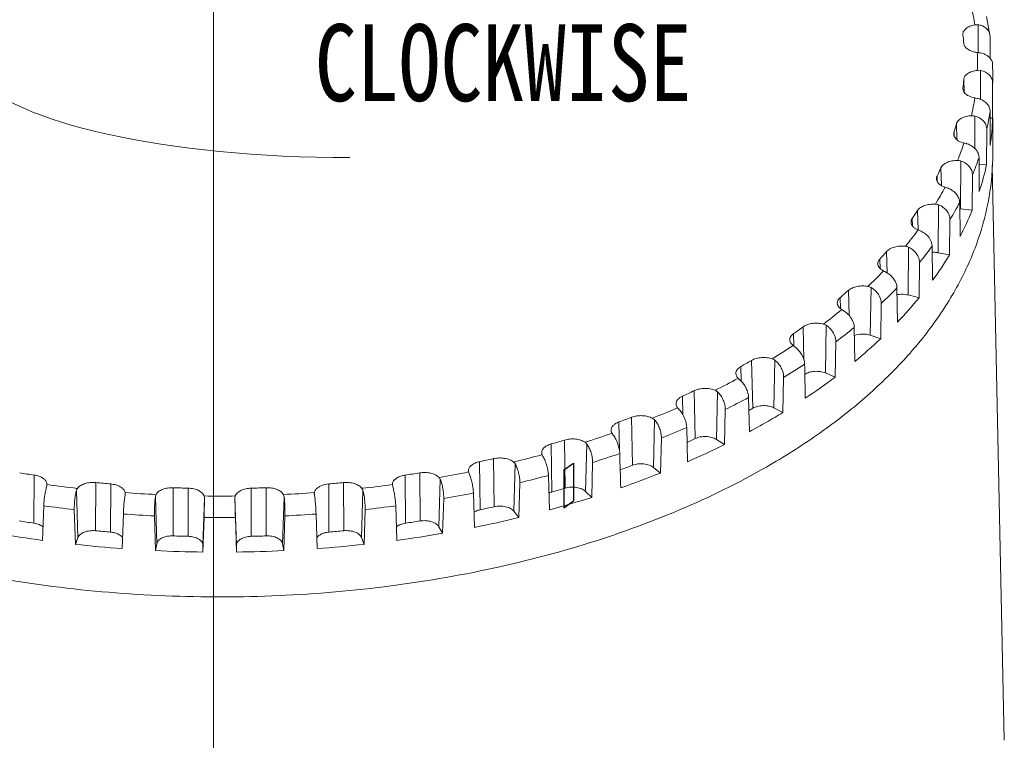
# Model space of a CAD drawing. Extents: x 695 to 3294, y -288 to 575.
# Tile 36 of 83: x 1443 to 1507, y 342 to 389. Entities that reach past the tile are written whole.
import ezdxf

# ---------------------------------------------------------------- set-up
doc = ezdxf.new("R2010")
doc.units = 0
doc.header["$LTSCALE"] = 16.335
doc.layers.add('6_ALL_SURFS', color=7, linetype='CONTINUOUS')
doc.layers.add('标注线', color=3, linetype='CONTINUOUS')
doc.layers.add('7_ALL_FEATURES', color=7, linetype='CONTINUOUS', lineweight=15)
doc.layers.add('dim', color=3, linetype='CONTINUOUS', lineweight=13)
doc.styles.get("Standard").update_dxf_attribs({"font": 'txt', "width": 0.8})

msp = doc.modelspace()

# ---------------------------------------------------------------- linework, layer by layer
at = {"layer": '6_ALL_SURFS', "color": 7, "linetype": 'Continuous'}
for p, q in [((1478.542, 359.948), (1479.175, 360.39)), ((1479.175, 360.39), (1479.175, 357.932)), ((1478.542, 359.948), (1478.542, 357.491)), ((1478.542, 357.491), (1479.175, 357.932))]:
    msp.add_line(p, q, dxfattribs=at)
at = {"layer": '7_ALL_FEATURES', "color": 7, "linetype": 'Continuous'}
for p, q in [((1506.019, 389.413), (1506.239, 388.212)), ((1504.483, 388.234), (1504.481, 388.261)), ((1506.239, 388.212), (1506.246, 388.112)), ((1506.415, 386.288), (1506.426, 385.68)), ((1506.426, 385.68), (1506.426, 385.097)), ((1504.481, 384.715), (1504.483, 384.766)), ((1506.415, 385.097), (1506.414, 382.803)), ((1506.246, 383.249), (1506.252, 381.037)), ((1506.414, 382.803), (1506.248, 382.803)), ((1506.426, 382.803), (1506.426, 380.52)), ((1506.034, 382.088), (1506.025, 379.794)), ((1505.529, 380.26), (1505.542, 378.048)), ((1506.025, 379.794), (1505.532, 379.824)), ((1506.376, 379.726), (1507.172, 342.377)), ((1505.106, 379.119), (1505.09, 376.826)), ((1504.271, 377.331), (1504.292, 375.117)), ((1505.09, 376.826), (1504.324, 376.919)), ((1503.642, 376.221), (1503.618, 373.929)), ((1502.486, 374.493), (1502.514, 372.278)), ((1503.618, 373.929), (1502.874, 374.068)), ((1501.658, 373.427), (1501.628, 371.137)), ((1500.193, 371.778), (1500.228, 369.561)), ((1501.628, 371.137), (1500.913, 371.319)), ((1499.176, 370.767), (1499.139, 368.479)), ((1497.418, 369.215), (1497.459, 366.996)), ((1499.139, 368.479), (1498.461, 368.703)), ((1496.223, 368.271), (1496.179, 365.985)), ((1496.179, 365.985), (1495.546, 366.249)), ((1492.83, 365.965), (1492.781, 363.682)), ((1490.548, 364.656), (1490.601, 362.432)), ((1489.037, 363.875), (1488.982, 361.596)), ((1492.781, 363.682), (1492.2, 363.983)), ((1486.529, 362.711), (1486.586, 360.483)), ((1484.883, 362.025), (1484.824, 359.748)), ((1488.982, 361.596), (1488.459, 361.929)), ((1480.415, 360.433), (1480.352, 358.161)), ((1472.354, 359.819), (1472.347, 359.88)), ((1484.824, 359.748), (1484.364, 360.111)), ((1475.681, 359.118), (1475.614, 356.849)), ((1477.539, 359.593), (1477.604, 357.358)), ((1444.948, 358.995), (1444.948, 358.99)), ((1467.404, 358.99), (1467.403, 358.995)), ((1472.668, 358.455), (1472.736, 356.216)), ((1480.352, 358.161), (1479.96, 358.549)), ((1470.733, 358.094), (1470.664, 355.83)), ((1444.735, 357.615), (1444.665, 355.372)), ((1446.725, 357.373), (1446.796, 355.112)), ((1465.626, 357.373), (1465.555, 355.112)), ((1467.616, 357.615), (1467.686, 355.372)), ((1475.614, 356.849), (1475.296, 357.259)), ((1449.913, 357.083), (1449.841, 354.836)), ((1451.936, 356.961), (1452.008, 354.705)), ((1455.159, 356.864), (1455.087, 354.612)), ((1457.193, 356.864), (1457.265, 354.612)), ((1460.416, 356.961), (1460.344, 354.705)), ((1462.439, 357.083), (1462.51, 354.836)), ((1470.664, 355.83), (1470.423, 356.256)), ((1446.959, 355.551), (1446.796, 355.112)), ((1465.555, 355.112), (1465.393, 355.551)), ((1452.089, 355.151), (1452.008, 354.705)), ((1455.087, 354.612), (1455.087, 355.061)), ((1457.265, 355.061), (1457.265, 354.612)), ((1460.344, 354.705), (1460.262, 355.151))]:
    msp.add_line(p, q, dxfattribs=at)
at = {"layer": '7_ALL_FEATURES', "color": 9, "linetype": 'Continuous'}
for p, q in [((1505.464, 388.88), (1505.47, 387.081)), ((1505.632, 385.912), (1505.632, 384.016)), ((1504.534, 385.328), (1504.561, 384.495)), ((1504.483, 384.766), (1504.485, 384.715)), ((1505.257, 382.95), (1505.25, 380.841)), ((1504.056, 382.435), (1504.088, 381.414)), ((1503.902, 381.879), (1503.909, 381.653)), ((1503.053, 379.587), (1503.089, 378.426)), ((1504.345, 380.026), (1504.324, 376.919)), ((1502.799, 379.043), (1502.81, 378.691)), ((1502.905, 377.174), (1502.874, 374.068)), ((1501.536, 376.814), (1501.574, 375.543)), ((1501.184, 376.288), (1501.199, 375.81)), ((1500.953, 374.423), (1500.913, 371.319)), ((1499.523, 374.147), (1499.562, 372.746)), ((1499.077, 373.646), (1499.094, 373.045)), ((1497.034, 371.616), (1497.078, 369.99)), ((1498.51, 371.804), (1498.461, 368.703)), ((1496.499, 371.144), (1496.518, 370.434)), ((1495.603, 369.347), (1495.546, 366.249)), ((1493.48, 368.81), (1493.5, 367.991)), ((1494.098, 369.248), (1494.152, 367.074)), ((1490.746, 367.069), (1490.816, 363.958)), ((1492.265, 367.077), (1492.2, 363.983)), ((1490.052, 366.671), (1490.073, 365.704)), ((1487.016, 365.103), (1487.078, 361.987)), ((1488.531, 365.019), (1488.459, 361.929)), ((1486.253, 364.748), (1486.277, 363.533)), ((1482.124, 363.064), (1482.156, 361.188)), ((1482.948, 363.371), (1483.002, 360.252)), ((1484.443, 363.197), (1484.364, 360.111)), ((1477.711, 361.637), (1477.755, 358.515)), ((1478.586, 361.892), (1478.631, 358.771)), ((1480.045, 361.63), (1479.96, 358.549)), ((1473.062, 360.482), (1473.096, 357.357)), ((1473.979, 360.684), (1474.015, 357.559)), ((1475.385, 360.335), (1475.296, 357.259)), ((1469.176, 359.758), (1469.203, 356.632)), ((1444.123, 359.612), (1444.099, 356.486)), ((1448.119, 359.125), (1448.103, 355.997)), ((1449.089, 359.037), (1449.075, 355.909)), ((1463.262, 359.037), (1463.276, 355.909)), ((1464.232, 359.125), (1464.248, 355.997)), ((1468.228, 359.612), (1468.253, 356.486)), ((1470.515, 359.326), (1470.423, 356.256)), ((1446.863, 358.615), (1446.959, 355.551)), ((1453.152, 358.792), (1453.146, 355.664)), ((1454.133, 358.762), (1454.129, 355.634)), ((1458.218, 358.762), (1458.223, 355.634)), ((1459.199, 358.792), (1459.205, 355.664)), ((1465.488, 358.615), (1465.393, 355.551)), ((1451.992, 358.21), (1452.089, 355.151)), ((1455.184, 358.114), (1455.087, 355.061)), ((1457.167, 358.114), (1457.265, 355.061)), ((1460.359, 358.21), (1460.262, 355.151))]:
    msp.add_line(p, q, dxfattribs=at)
for centre, radius, start, end in [((1488.657, 386.43), 16.773, 8.37809, 12.17811), ((1489.211, 386.5), 16.215, 357.94756, 2.05244), ((1489.886, 385.681), 16.54, 357.97833, 359.99971), ((1488.714, 386.559), 16.716, 347.60314, 351.62909), ((1489.303, 385.754), 17.127, 347.64245, 351.58978), ((1487.167, 386.991), 18.324, 337.7717, 341.5608), ((1487.659, 386.233), 18.842, 337.81528, 341.51722), ((1484.695, 388.145), 21.054, 328.74158, 332.19703), ((1485.082, 387.468), 21.702, 328.78547, 332.15314), ((1481.483, 390.285), 24.916, 320.6357, 323.72475), ((1481.763, 389.724), 25.718, 320.67693, 323.68352), ((1477.764, 393.571), 29.881, 313.44375, 316.18051), ((1477.945, 393.155), 30.854, 313.48078, 316.14349), ((1473.802, 398.031), 35.85, 307.07783, 309.50155), ((1473.895, 397.781), 37.005, 307.11024, 309.46914), ((1469.861, 403.56), 42.642, 301.41866, 303.57734), ((1469.885, 403.486), 43.981, 301.44669, 303.54931), ((1466.187, 409.923), 49.992, 296.34352, 298.28471), ((1466.389, 409.583), 51.011, 296.35852, 298.26972), ((1462.98, 416.775), 57.559, 291.73949, 293.5062), ((1460.379, 423.694), 64.953, 287.50774, 289.13731), ((1463.116, 416.574), 58.732, 291.75313, 293.49255), ((1460.463, 423.634), 66.276, 287.52031, 289.12473), ((1458.449, 430.219), 71.758, 283.56336, 285.08784), ((1457.181, 435.891), 77.571, 279.8334, 281.28039), ((1458.495, 430.291), 73.219, 283.57512, 285.07608), ((1455.894, 440.531), 82.268, 262.3541, 263.7438), ((1456.142, 443.228), 84.976, 265.86991, 267.23025), ((1456.217, 443.105), 84.853, 272.76877, 274.13107), ((1456.486, 440.295), 82.03, 276.25419, 277.64791), ((1457.201, 436.077), 79.149, 279.84455, 281.26924), ((1456.176, 444.107), 85.856, 269.32432, 270.67568), ((1455.888, 440.807), 83.936, 262.36477, 263.73313), ((1456.493, 440.571), 83.698, 276.26492, 277.63718), ((1456.141, 443.56), 86.701, 265.88037, 267.2198), ((1456.176, 444.457), 87.599, 269.33471, 270.66529), ((1456.218, 443.437), 86.578, 272.77925, 274.12059)]:
    msp.add_arc(centre, radius, start, end, dxfattribs=at)
at = {"layer": '7_ALL_FEATURES', "color": 7, "linetype": 'Continuous'}
for centre, radius, start, end in [((1505.376, 388.173), 0.713, 82.90484, 100.09762), ((1488.518, 386.491), 16.06, 4.21326, 6.228), ((1505.499, 385.188), 0.735, 79.59801, 96.52428), ((1488.518, 386.508), 16.06, 353.772, 355.78674), ((1505.079, 382.224), 0.747, 76.24898, 93.04753), ((1489.773, 383.433), 16.653, 351.72723, 357.83151), ((1487.466, 386.717), 17.133, 343.59846, 345.52818), ((1485.405, 387.5), 19.341, 334.07081, 335.84945), ((1504.124, 379.312), 0.748, 72.81117, 89.61328), ((1488.733, 383.629), 17.712, 341.63115, 347.49548), ((1501.9, 373.908), 4.638, 69.58596, 72.19118), ((1482.55, 389.14), 22.636, 325.40708, 327.00836), ((1504.121, 375.251), 1.681, 83.05256, 84.73978), ((1486.679, 384.386), 19.903, 332.24525, 337.67501), ((1499.448, 370.309), 5.648, 65.84193, 67.92791), ((1479.089, 391.85), 27.035, 317.67314, 319.09553), ((1483.764, 386.021), 23.247, 323.75876, 328.65668), ((1475.27, 395.718), 32.474, 310.82253, 312.0813), ((1480.205, 388.758), 27.738, 316.20706, 320.56162), ((1471.356, 400.7), 38.812, 304.75137, 305.86912), ((1476.257, 392.694), 33.316, 309.52502, 313.37881), ((1467.6, 406.62), 45.826, 299.33724, 300.33789), ((1491.893, 366.59), 0.613, 52.5626, 71.175), ((1472.192, 397.794), 39.839, 303.60018, 307.02031), ((1464.219, 413.185), 53.212, 294.46067, 295.36653), ((1467.907, 403.098), 45.352, 299.97906, 300.34142), ((1468.741, 403.103), 46.173, 299.82851, 301.376), ((1461.381, 420.01), 60.606, 290.01426, 290.84494), ((1467.641, 405.011), 48.375, 298.33458, 299.83468), ((1459.184, 426.655), 67.607, 285.9049, 286.67729), ((1464.382, 409.853), 52.974, 294.74215, 295.36864), ((1464.734, 410.666), 54.734, 293.53066, 296.29653), ((1457.65, 432.662), 73.807, 282.05271, 282.7813), ((1455.613, 437.528), 78.759, 260.91361, 261.61162), ((1456.739, 437.528), 78.759, 278.38838, 279.08639), ((1472.71, 359.892), 0.362, 174.97762, 181.82933), ((1461.481, 416.767), 60.474, 290.04164, 290.84661), ((1461.748, 417.747), 62.421, 289.16309, 291.69611), ((1456.051, 441.056), 82.314, 264.4703, 265.14806), ((1456.3, 441.056), 82.314, 274.85194, 275.5297), ((1449.507, 358.413), 0.52, 356.43261, 358.15695), ((1456.171, 442.889), 84.151, 267.94428, 268.61215), ((1456.18, 442.889), 84.151, 271.38785, 272.05572), ((1462.778, 358.411), 0.453, 177.80799, 181.89459), ((1459.251, 423.458), 67.528, 285.90366, 286.67853), ((1459.423, 424.672), 69.726, 285.11509, 287.4671), ((1457.693, 429.504), 73.772, 282.0518, 282.78221), ((1455.612, 434.56), 78.918, 260.91361, 261.61162), ((1456.74, 434.56), 78.918, 278.38838, 279.08639), ((1457.787, 430.964), 76.229, 281.30926, 283.52474), ((1455.626, 436.609), 81.973, 260.20953, 262.3157), ((1456.051, 438.094), 82.481, 264.4703, 265.14806), ((1456.3, 438.094), 82.481, 274.85194, 275.5297), ((1456.792, 436.173), 81.532, 277.67861, 279.79616), ((1456.171, 439.931), 84.322, 267.94428, 268.61215), ((1456.18, 439.931), 84.322, 271.38785, 272.05572), ((1456.06, 440.19), 85.581, 263.78554, 265.83282), ((1456.173, 442.002), 87.397, 267.26844, 269.28799), ((1456.182, 441.908), 87.303, 270.71092, 272.73265), ((1456.316, 439.915), 85.304, 274.16386, 276.21778)]:
    msp.add_arc(centre, radius, start, end, dxfattribs=at)
for major_axis, ratio, start_param, end_param in [((-5.164, 1600.595), 0.031228, -1.590148, -1.589258), ((-34.105, 1550.629), 0.023799, -1.605434, -1.604), ((-43.926, 1557.717), 0.015667, -1.608939, -1.607506)]:
    msp.add_ellipse((1456.176, 417.499), major_axis=major_axis, ratio=ratio, start_param=start_param, end_param=end_param, dxfattribs=at)
for points, knots in [([(1504.481, 388.261), (1504.48, 388.295), (1504.488, 388.365), (1504.544, 388.505), (1504.693, 388.663), (1504.945, 388.8), (1505.144, 388.855), (1505.251, 388.874)], [0, 0, 0, 0, 0.095761, 0.195759, 0.421387, 0.691594, 1, 1, 1, 1]), ([(1505.464, 388.88), (1505.562, 388.868), (1505.75, 388.819), (1505.992, 388.672), (1506.168, 388.465), (1506.226, 388.297), (1506.239, 388.212)], [0, 0, 0, 0, 0.269269, 0.524746, 0.766306, 1, 1, 1, 1]), ([(1505.415, 387.08), (1505.3, 387.094), (1505.084, 387.139), (1504.804, 387.267), (1504.629, 387.422), (1504.553, 387.564), (1504.537, 387.636), (1504.534, 387.671)], [0, 0, 0, 0, 0.306302, 0.578699, 0.806741, 0.906376, 1, 1, 1, 1]), ([(1506.415, 386.288), (1506.412, 386.377), (1506.366, 386.56), (1506.192, 386.794), (1505.938, 386.966), (1505.737, 387.03), (1505.632, 387.049)], [0, 0, 0, 0, 0.227834, 0.46828, 0.726577, 1, 1, 1, 1]), ([(1504.534, 385.328), (1504.537, 385.363), (1504.553, 385.436), (1504.629, 385.578), (1504.804, 385.733), (1505.084, 385.86), (1505.3, 385.906), (1505.415, 385.919)], [0, 0, 0, 0, 0.093624, 0.193259, 0.421301, 0.693698, 1, 1, 1, 1]), ([(1505.632, 385.912), (1505.74, 385.892), (1505.946, 385.823), (1506.204, 385.636), (1506.375, 385.386), (1506.415, 385.191), (1506.415, 385.097)], [0, 0, 0, 0, 0.269927, 0.526732, 0.768452, 1, 1, 1, 1]), ([(1504.584, 384.46), (1504.553, 384.498), (1504.503, 384.577), (1504.482, 384.67), (1504.481, 384.715)], [0, 0, 0, 0, 0.520664, 1, 1, 1, 1]), ([(1505.251, 384.125), (1505.115, 384.149), (1504.87, 384.222), (1504.656, 384.371), (1504.584, 384.46)], [0, 0, 0, 0, 0.548042, 1, 1, 1, 1]), ([(1505.464, 384.081), (1505.446, 384.085), (1505.376, 384.101), (1505.305, 384.115), (1505.251, 384.125)], [0, 0, 0, 0, 0.252112, 1, 1, 1, 1]), ([(1506.246, 383.249), (1506.246, 383.341), (1506.204, 383.533), (1506.033, 383.782), (1505.778, 383.976), (1505.572, 384.055), (1505.464, 384.081)], [0, 0, 0, 0, 0.225878, 0.467682, 0.72756, 1, 1, 1, 1]), ([(1504.056, 382.435), (1504.075, 382.509), (1504.167, 382.658), (1504.395, 382.819), (1504.696, 382.931), (1504.921, 382.964), (1505.04, 382.97)], [0, 0, 0, 0, 0.192825, 0.425553, 0.699186, 1, 1, 1, 1]), ([(1505.257, 382.95), (1505.365, 382.923), (1505.571, 382.841), (1505.825, 382.64), (1505.994, 382.381), (1506.034, 382.183), (1506.034, 382.088)], [0, 0, 0, 0, 0.268707, 0.527006, 0.770193, 1, 1, 1, 1]), ([(1503.947, 381.569), (1503.938, 381.584), (1503.906, 381.644), (1503.889, 381.712), (1503.887, 381.762)], [0, 0, 0, 0, 0.261806, 1, 1, 1, 1]), ([(1504.55, 381.196), (1504.421, 381.228), (1504.192, 381.312), (1504.002, 381.477), (1503.947, 381.569)], [0, 0, 0, 0, 0.553278, 1, 1, 1, 1]), ([(1504.757, 381.139), (1504.74, 381.144), (1504.671, 381.164), (1504.602, 381.183), (1504.55, 381.196)], [0, 0, 0, 0, 0.254461, 1, 1, 1, 1]), ([(1505.529, 380.26), (1505.528, 380.353), (1505.485, 380.548), (1505.317, 380.806), (1505.067, 381.014), (1504.864, 381.106), (1504.757, 381.139)], [0, 0, 0, 0, 0.224931, 0.468611, 0.729691, 1, 1, 1, 1]), ([(1491.708, 360.139), (1489.902, 359.104), (1486.032, 357.208), (1479.791, 354.962), (1473.047, 353.261), (1465.944, 352.142), (1458.632, 351.629), (1451.268, 351.732), (1444.009, 352.449), (1437.009, 353.765), (1430.417, 355.652), (1424.373, 358.071), (1419.003, 360.972), (1414.42, 364.299), (1410.721, 367.988), (1408.405, 371.373), (1407.114, 374.169), (1406.43, 376.265), (1406.018, 378.386), (1405.926, 379.812), (1405.926, 380.52)], [0, 0, 0, 0, 0.062392, 0.128774, 0.198438, 0.270506, 0.343986, 0.417823, 0.490947, 0.562319, 0.63098, 0.6961, 0.757043, 0.813431, 0.865233, 0.91286, 0.935415, 0.957321, 0.978777, 1, 1, 1, 1]), ([(1491.708, 360.139), (1492.841, 360.789), (1494.997, 362.147), (1497.946, 364.414), (1500.497, 366.84), (1502.624, 369.401), (1504.305, 372.075), (1505.523, 374.838), (1506.26, 377.662), (1506.426, 379.575), (1506.426, 380.52)], [0, 0, 0, 0, 0.148916, 0.290071, 0.423414, 0.549358, 0.668643, 0.782421, 0.892246, 1, 1, 1, 1]), ([(1503.053, 379.587), (1503.124, 379.746), (1503.387, 379.929), (1503.774, 380.04), (1504.009, 380.06), (1504.129, 380.06)], [0, 0, 0, 0, 0.429192, 0.70438, 1, 1, 1, 1]), ([(1504.345, 380.026), (1504.452, 379.993), (1504.655, 379.898), (1504.903, 379.682), (1505.067, 379.415), (1505.107, 379.215), (1505.106, 379.119)], [0, 0, 0, 0, 0.266843, 0.52628, 0.771129, 1, 1, 1, 1]), ([(1502.759, 378.862), (1502.758, 378.877), (1502.76, 378.939), (1502.778, 379.001), (1502.799, 379.043)], [0, 0, 0, 0, 0.245491, 1, 1, 1, 1]), ([(1503.318, 378.324), (1503.239, 378.35), (1503.095, 378.41), (1502.915, 378.536), (1502.793, 378.688), (1502.76, 378.806), (1502.759, 378.862)], [0, 0, 0, 0, 0.30224, 0.567926, 0.796656, 1, 1, 1, 1]), ([(1504.271, 377.331), (1504.27, 377.425), (1504.226, 377.623), (1504.064, 377.888), (1503.821, 378.111), (1503.623, 378.216), (1503.517, 378.255)], [0, 0, 0, 0, 0.224744, 0.470452, 0.732403, 1, 1, 1, 1]), ([(1501.536, 376.814), (1501.583, 376.886), (1501.724, 377.017), (1502.001, 377.147), (1502.334, 377.221), (1502.572, 377.228), (1502.692, 377.22)], [0, 0, 0, 0, 0.201325, 0.442353, 0.714439, 1, 1, 1, 1]), ([(1502.905, 377.174), (1503.009, 377.134), (1503.208, 377.026), (1503.447, 376.796), (1503.604, 376.521), (1503.643, 376.318), (1503.642, 376.221)], [0, 0, 0, 0, 0.264393, 0.524672, 0.771361, 1, 1, 1, 1]), ([(1501.108, 376.045), (1501.106, 376.087), (1501.119, 376.174), (1501.159, 376.252), (1501.184, 376.288)], [0, 0, 0, 0, 0.483768, 1, 1, 1, 1]), ([(1501.57, 375.543), (1501.504, 375.57), (1501.383, 375.631), (1501.234, 375.751), (1501.135, 375.89), (1501.109, 375.995), (1501.108, 376.045)], [0, 0, 0, 0, 0.298217, 0.561481, 0.79164, 1, 1, 1, 1]), ([(1502.486, 374.493), (1502.483, 374.69), (1502.35, 374.998), (1502.054, 375.298), (1501.861, 375.416), (1501.759, 375.462)], [0, 0, 0, 0, 0.470052, 0.734113, 1, 1, 1, 1]), ([(1499.523, 374.147), (1499.582, 374.216), (1499.744, 374.337), (1500.042, 374.45), (1500.386, 374.505), (1500.626, 374.497), (1500.746, 374.482)], [0, 0, 0, 0, 0.207645, 0.452543, 0.722852, 1, 1, 1, 1]), ([(1500.953, 374.423), (1501.054, 374.376), (1501.245, 374.256), (1501.473, 374.012), (1501.622, 373.73), (1501.66, 373.525), (1501.658, 373.427)], [0, 0, 0, 0, 0.261414, 0.522293, 0.770984, 1, 1, 1, 1]), ([(1502.874, 374.068), (1502.843, 374.074), (1502.716, 374.093), (1502.587, 374.098), (1502.491, 374.094)], [0, 0, 0, 0, 0.246378, 1, 1, 1, 1]), ([(1498.952, 373.342), (1498.951, 373.395), (1498.973, 373.509), (1499.038, 373.602), (1499.077, 373.646)], [0, 0, 0, 0, 0.47513, 1, 1, 1, 1]), ([(1499.325, 372.881), (1499.271, 372.909), (1499.172, 372.968), (1499.052, 373.08), (1498.974, 373.206), (1498.954, 373.298), (1498.952, 373.342)], [0, 0, 0, 0, 0.293215, 0.554128, 0.786203, 1, 1, 1, 1]), ([(1499.501, 372.789), (1499.486, 372.798), (1499.427, 372.829), (1499.368, 372.859), (1499.325, 372.881)], [0, 0, 0, 0, 0.261882, 1, 1, 1, 1]), ([(1500.193, 371.778), (1500.19, 371.978), (1500.063, 372.289), (1499.783, 372.606), (1499.599, 372.737), (1499.501, 372.789)], [0, 0, 0, 0, 0.47382, 0.738037, 1, 1, 1, 1]), ([(1497.034, 371.616), (1497.105, 371.681), (1497.286, 371.79), (1497.601, 371.885), (1497.953, 371.92), (1498.194, 371.898), (1498.312, 371.875)], [0, 0, 0, 0, 0.214767, 0.463335, 0.731451, 1, 1, 1, 1]), ([(1498.51, 371.804), (1498.607, 371.751), (1498.789, 371.618), (1499.064, 371.29), (1499.179, 370.971), (1499.176, 370.767)], [0, 0, 0, 0, 0.259277, 0.521879, 1, 1, 1, 1]), ([(1500.913, 371.319), (1500.856, 371.334), (1500.621, 371.379), (1500.376, 371.374), (1500.199, 371.341)], [0, 0, 0, 0, 0.245459, 1, 1, 1, 1]), ([(1496.316, 370.784), (1496.314, 370.848), (1496.35, 370.989), (1496.444, 371.096), (1496.499, 371.144)], [0, 0, 0, 0, 0.465801, 1, 1, 1, 1]), ([(1496.606, 370.369), (1496.564, 370.395), (1496.486, 370.452), (1496.393, 370.554), (1496.333, 370.666), (1496.318, 370.745), (1496.316, 370.784)], [0, 0, 0, 0, 0.287335, 0.546015, 0.780435, 1, 1, 1, 1]), ([(1496.769, 370.267), (1496.755, 370.276), (1496.701, 370.31), (1496.646, 370.344), (1496.606, 370.369)], [0, 0, 0, 0, 0.264507, 1, 1, 1, 1]), ([(1497.418, 369.215), (1497.416, 369.312), (1497.376, 369.516), (1497.238, 369.804), (1497.034, 370.066), (1496.862, 370.208), (1496.769, 370.267)], [0, 0, 0, 0, 0.227748, 0.480262, 0.743379, 1, 1, 1, 1]), ([(1494.098, 369.248), (1494.18, 369.307), (1494.377, 369.404), (1494.707, 369.481), (1495.063, 369.495), (1495.302, 369.459), (1495.416, 369.429)], [0, 0, 0, 0, 0.222421, 0.474472, 0.740094, 1, 1, 1, 1]), ([(1495.603, 369.347), (1495.695, 369.287), (1495.907, 369.106), (1496.148, 368.743), (1496.225, 368.423), (1496.223, 368.271)], [0, 0, 0, 0, 0.254795, 0.644719, 1, 1, 1, 1]), ([(1493.228, 368.398), (1493.227, 368.435), (1493.237, 368.512), (1493.307, 368.666), (1493.406, 368.759), (1493.48, 368.81)], [0, 0, 0, 0, 0.223434, 0.45898, 1, 1, 1, 1]), ([(1498.461, 368.703), (1498.295, 368.759), (1497.942, 368.806), (1497.59, 368.751), (1497.426, 368.691)], [0, 0, 0, 0, 0.501876, 1, 1, 1, 1]), ([(1493.445, 368.033), (1493.384, 368.081), (1493.279, 368.186), (1493.231, 368.331), (1493.228, 368.398)], [0, 0, 0, 0, 0.538294, 1, 1, 1, 1]), ([(1493.592, 367.922), (1493.579, 367.932), (1493.53, 367.969), (1493.481, 368.006), (1493.445, 368.033)], [0, 0, 0, 0, 0.267175, 1, 1, 1, 1]), ([(1494.192, 366.832), (1494.19, 366.93), (1494.152, 367.136), (1494.025, 367.431), (1493.838, 367.703), (1493.678, 367.857), (1493.592, 367.922)], [0, 0, 0, 0, 0.229612, 0.484539, 0.747712, 1, 1, 1, 1]), ([(1490.746, 367.069), (1490.838, 367.123), (1491.048, 367.206), (1491.391, 367.264), (1491.747, 367.257), (1491.981, 367.207), (1492.09, 367.17)], [0, 0, 0, 0, 0.230431, 0.485794, 0.748695, 1, 1, 1, 1]), ([(1492.265, 367.077), (1492.35, 367.011), (1492.507, 366.855), (1492.687, 366.577), (1492.804, 366.275), (1492.833, 366.065), (1492.83, 365.965)], [0, 0, 0, 0, 0.250051, 0.511727, 0.767129, 1, 1, 1, 1]), ([(1489.723, 366.209), (1489.721, 366.252), (1489.735, 366.342), (1489.802, 366.468), (1489.911, 366.581), (1490.002, 366.642), (1490.052, 366.671)], [0, 0, 0, 0, 0.216803, 0.449005, 0.708436, 1, 1, 1, 1]), ([(1489.876, 365.9), (1489.831, 365.943), (1489.757, 366.037), (1489.724, 366.154), (1489.723, 366.209)], [0, 0, 0, 0, 0.529076, 1, 1, 1, 1]), ([(1495.546, 366.249), (1495.44, 366.293), (1495.207, 366.353), (1494.848, 366.367), (1494.502, 366.309), (1494.292, 366.219), (1494.203, 366.161)], [0, 0, 0, 0, 0.248632, 0.513699, 0.771376, 1, 1, 1, 1]), ([(1490.005, 365.78), (1489.993, 365.791), (1489.95, 365.83), (1489.907, 365.87), (1489.876, 365.9)], [0, 0, 0, 0, 0.269813, 1, 1, 1, 1]), ([(1490.548, 364.656), (1490.546, 364.755), (1490.511, 364.962), (1490.397, 365.263), (1490.228, 365.545), (1490.083, 365.71), (1490.005, 365.78)], [0, 0, 0, 0, 0.231734, 0.489074, 0.752203, 1, 1, 1, 1]), ([(1487.016, 365.103), (1487.116, 365.15), (1487.337, 365.22), (1487.688, 365.258), (1488.041, 365.23), (1488.268, 365.167), (1488.371, 365.123)], [0, 0, 0, 0, 0.238689, 0.4972, 0.757196, 1, 1, 1, 1]), ([(1488.531, 365.019), (1488.609, 364.948), (1488.75, 364.781), (1488.91, 364.494), (1489.014, 364.187), (1489.039, 363.976), (1489.037, 363.875)], [0, 0, 0, 0, 0.245792, 0.507534, 0.765272, 1, 1, 1, 1]), ([(1485.837, 364.243), (1485.836, 364.292), (1485.854, 364.395), (1485.941, 364.535), (1486.077, 364.657), (1486.191, 364.72), (1486.253, 364.748)], [0, 0, 0, 0, 0.211068, 0.441016, 0.702815, 1, 1, 1, 1]), ([(1485.937, 363.992), (1485.907, 364.029), (1485.859, 364.108), (1485.839, 364.199), (1485.837, 364.243)], [0, 0, 0, 0, 0.520223, 1, 1, 1, 1]), ([(1486.047, 363.865), (1486.037, 363.877), (1485.999, 363.918), (1485.963, 363.96), (1485.937, 363.992)], [0, 0, 0, 0, 0.272294, 1, 1, 1, 1]), ([(1486.529, 362.711), (1486.526, 362.81), (1486.495, 363.019), (1486.393, 363.325), (1486.245, 363.615), (1486.117, 363.79), (1486.047, 363.865)], [0, 0, 0, 0, 0.233998, 0.493691, 0.756705, 1, 1, 1, 1]), ([(1492.2, 363.983), (1492.098, 364.035), (1491.866, 364.111), (1491.5, 364.143), (1491.138, 364.098), (1490.913, 364.014), (1490.816, 363.958)], [0, 0, 0, 0, 0.240641, 0.503881, 0.76502, 1, 1, 1, 1]), ([(1481.615, 362.521), (1481.613, 362.575), (1481.637, 362.691), (1481.745, 362.845), (1481.913, 362.974), (1482.049, 363.037), (1482.124, 363.064)], [0, 0, 0, 0, 0.205701, 0.433872, 0.698149, 1, 1, 1, 1]), ([(1482.948, 363.371), (1483.054, 363.412), (1483.285, 363.468), (1483.64, 363.485), (1483.987, 363.437), (1484.203, 363.36), (1484.299, 363.309)], [0, 0, 0, 0, 0.247123, 0.508622, 0.765547, 1, 1, 1, 1]), ([(1484.299, 363.309), (1484.339, 363.288), (1484.39, 363.252), (1484.433, 363.208), (1484.443, 363.197)], [0, 0, 0, 0, 0.747027, 1, 1, 1, 1]), ([(1484.443, 363.197), (1484.512, 363.121), (1484.636, 362.944), (1484.775, 362.649), (1484.864, 362.337), (1484.886, 362.125), (1484.883, 362.025)], [0, 0, 0, 0, 0.241526, 0.503291, 0.763317, 1, 1, 1, 1]), ([(1481.672, 362.331), (1481.663, 362.346), (1481.633, 362.405), (1481.616, 362.472), (1481.615, 362.521)], [0, 0, 0, 0, 0.261285, 1, 1, 1, 1]), ([(1481.762, 362.198), (1481.754, 362.21), (1481.722, 362.253), (1481.692, 362.298), (1481.672, 362.331)], [0, 0, 0, 0, 0.274416, 1, 1, 1, 1]), ([(1477.102, 361.061), (1477.1, 361.121), (1477.13, 361.251), (1477.262, 361.416), (1477.463, 361.551), (1477.623, 361.612), (1477.711, 361.637)], [0, 0, 0, 0, 0.200784, 0.4277, 0.694514, 1, 1, 1, 1]), ([(1478.586, 361.892), (1478.698, 361.926), (1478.935, 361.969), (1479.291, 361.965), (1479.628, 361.898), (1479.832, 361.807), (1479.919, 361.75)], [0, 0, 0, 0, 0.255682, 0.519995, 0.77369, 1, 1, 1, 1]), ([(1479.919, 361.75), (1479.931, 361.743), (1479.978, 361.708), (1480.019, 361.665), (1480.045, 361.63)], [0, 0, 0, 0, 0.247159, 1, 1, 1, 1]), ([(1480.045, 361.63), (1480.104, 361.548), (1480.21, 361.364), (1480.326, 361.062), (1480.4, 360.747), (1480.417, 360.534), (1480.415, 360.433)], [0, 0, 0, 0, 0.237431, 0.499203, 0.761389, 1, 1, 1, 1]), ([(1482.176, 361.017), (1482.174, 361.116), (1482.146, 361.326), (1482.059, 361.637), (1481.932, 361.935), (1481.823, 362.117), (1481.762, 362.198)], [0, 0, 0, 0, 0.23628, 0.498188, 0.761048, 1, 1, 1, 1]), ([(1488.459, 361.929), (1488.366, 361.988), (1488.146, 362.078), (1487.787, 362.131), (1487.419, 362.107), (1487.184, 362.037), (1487.078, 361.987)], [0, 0, 0, 0, 0.231205, 0.490881, 0.755494, 1, 1, 1, 1]), ([(1477.128, 360.935), (1477.124, 360.945), (1477.11, 360.986), (1477.103, 361.029), (1477.102, 361.061)], [0, 0, 0, 0, 0.255292, 1, 1, 1, 1]), ([(1472.348, 359.923), (1472.354, 359.986), (1472.404, 360.12), (1472.563, 360.281), (1472.79, 360.408), (1472.967, 360.461), (1473.062, 360.482)], [0, 0, 0, 0, 0.197368, 0.426074, 0.695297, 1, 1, 1, 1]), ([(1473.979, 360.684), (1474.095, 360.71), (1474.335, 360.738), (1474.69, 360.714), (1475.013, 360.628), (1475.202, 360.524), (1475.278, 360.462)], [0, 0, 0, 0, 0.264313, 0.531238, 0.781536, 1, 1, 1, 1]), ([(1475.278, 360.462), (1475.289, 360.454), (1475.331, 360.417), (1475.365, 360.371), (1475.385, 360.335)], [0, 0, 0, 0, 0.244949, 1, 1, 1, 1]), ([(1475.385, 360.335), (1475.434, 360.249), (1475.519, 360.058), (1475.613, 359.751), (1475.671, 359.432), (1475.684, 359.219), (1475.681, 359.118)], [0, 0, 0, 0, 0.233707, 0.49549, 0.759619, 1, 1, 1, 1]), ([(1477.197, 360.797), (1477.19, 360.81), (1477.165, 360.854), (1477.142, 360.9), (1477.128, 360.935)], [0, 0, 0, 0, 0.275908, 1, 1, 1, 1]), ([(1477.539, 359.593), (1477.536, 359.693), (1477.512, 359.904), (1477.44, 360.218), (1477.337, 360.522), (1477.247, 360.712), (1477.197, 360.797)], [0, 0, 0, 0, 0.238447, 0.502352, 0.765038, 1, 1, 1, 1]), ([(1484.364, 360.111), (1484.282, 360.176), (1484.075, 360.28), (1483.728, 360.353), (1483.358, 360.35), (1483.114, 360.295), (1483.002, 360.252)], [0, 0, 0, 0, 0.222064, 0.47795, 0.745797, 1, 1, 1, 1]), ([(1469.176, 359.758), (1469.296, 359.777), (1469.537, 359.791), (1469.885, 359.746), (1470.191, 359.641), (1470.363, 359.526), (1470.429, 359.46)], [0, 0, 0, 0, 0.272947, 0.542225, 0.788945, 1, 1, 1, 1]), ([(1472.401, 359.678), (1472.396, 359.69), (1472.377, 359.736), (1472.362, 359.784), (1472.354, 359.819)], [0, 0, 0, 0, 0.276469, 1, 1, 1, 1]), ([(1472.668, 358.455), (1472.665, 358.556), (1472.645, 358.767), (1472.589, 359.084), (1472.509, 359.393), (1472.44, 359.589), (1472.401, 359.678)], [0, 0, 0, 0, 0.24037, 0.505961, 0.768471, 1, 1, 1, 1]), ([(1444.123, 359.612), (1444.223, 359.597), (1444.41, 359.554), (1444.657, 359.441), (1444.842, 359.292), (1444.917, 359.163), (1444.935, 359.099)], [0, 0, 0, 0, 0.300294, 0.570671, 0.802832, 1, 1, 1, 1]), ([(1446.929, 358.753), (1446.981, 358.824), (1447.134, 358.95), (1447.42, 359.072), (1447.759, 359.137), (1447.999, 359.136), (1448.119, 359.125)], [0, 0, 0, 0, 0.204301, 0.447251, 0.718527, 1, 1, 1, 1]), ([(1449.089, 359.037), (1449.149, 359.032), (1449.265, 359.016), (1449.458, 358.97), (1449.655, 358.894), (1449.838, 358.778), (1449.967, 358.638), (1450.013, 358.526), (1450.022, 358.472)], [0, 0, 0, 0, 0.154558, 0.303811, 0.512387, 0.697764, 0.858516, 1, 1, 1, 1]), ([(1462.33, 358.472), (1462.335, 358.508), (1462.358, 358.58), (1462.434, 358.699), (1462.569, 358.82), (1462.845, 358.969), (1463.091, 359.022), (1463.262, 359.037)], [0, 0, 0, 0, 0.093126, 0.193326, 0.362236, 0.555947, 1, 1, 1, 1]), ([(1464.232, 359.125), (1464.352, 359.136), (1464.592, 359.137), (1464.931, 359.072), (1465.218, 358.95), (1465.37, 358.824), (1465.423, 358.753)], [0, 0, 0, 0, 0.281473, 0.552749, 0.795699, 1, 1, 1, 1]), ([(1467.417, 359.099), (1467.434, 359.163), (1467.509, 359.292), (1467.694, 359.441), (1467.941, 359.554), (1468.129, 359.597), (1468.228, 359.612)], [0, 0, 0, 0, 0.197169, 0.42933, 0.699707, 1, 1, 1, 1]), ([(1470.429, 359.46), (1470.438, 359.451), (1470.473, 359.411), (1470.5, 359.363), (1470.515, 359.326)], [0, 0, 0, 0, 0.242068, 1, 1, 1, 1]), ([(1470.515, 359.326), (1470.553, 359.237), (1470.617, 359.04), (1470.686, 358.729), (1470.728, 358.409), (1470.736, 358.196), (1470.733, 358.094)], [0, 0, 0, 0, 0.23056, 0.492373, 0.758136, 1, 1, 1, 1]), ([(1444.923, 358.852), (1444.897, 358.76), (1444.85, 358.56), (1444.794, 358.248), (1444.754, 357.928), (1444.738, 357.716), (1444.735, 357.615)], [0, 0, 0, 0, 0.228852, 0.491195, 0.758076, 1, 1, 1, 1]), ([(1444.948, 358.99), (1444.947, 358.98), (1444.944, 358.933), (1444.933, 358.887), (1444.923, 358.852)], [0, 0, 0, 0, 0.225552, 1, 1, 1, 1]), ([(1446.725, 357.373), (1446.722, 357.474), (1446.725, 357.687), (1446.751, 358.009), (1446.796, 358.323), (1446.838, 358.523), (1446.863, 358.615)], [0, 0, 0, 0, 0.242943, 0.509941, 0.771809, 1, 1, 1, 1]), ([(1446.863, 358.615), (1446.867, 358.628), (1446.882, 358.677), (1446.906, 358.723), (1446.929, 358.753)], [0, 0, 0, 0, 0.263752, 1, 1, 1, 1]), ([(1450.022, 358.472), (1450.023, 358.466), (1450.026, 358.441), (1450.027, 358.415), (1450.026, 358.396)], [0, 0, 0, 0, 0.236685, 1, 1, 1, 1]), ([(1452.036, 358.351), (1452.075, 358.424), (1452.205, 358.56), (1452.47, 358.699), (1452.796, 358.783), (1453.032, 358.796), (1453.152, 358.792)], [0, 0, 0, 0, 0.198532, 0.43751, 0.710289, 1, 1, 1, 1]), ([(1454.133, 358.762), (1454.252, 358.759), (1454.428, 358.739), (1454.65, 358.677), (1454.907, 358.573), (1455.107, 358.417), (1455.163, 358.257)], [0, 0, 0, 0, 0.299574, 0.441736, 0.575634, 1, 1, 1, 1]), ([(1457.188, 358.257), (1457.244, 358.417), (1457.445, 358.573), (1457.701, 358.677), (1457.923, 358.739), (1458.099, 358.759), (1458.218, 358.762)], [0, 0, 0, 0, 0.424366, 0.558264, 0.700426, 1, 1, 1, 1]), ([(1459.199, 358.792), (1459.32, 358.796), (1459.555, 358.783), (1459.881, 358.699), (1460.146, 358.56), (1460.276, 358.424), (1460.316, 358.351)], [0, 0, 0, 0, 0.289711, 0.56249, 0.801468, 1, 1, 1, 1]), ([(1462.331, 358.328), (1462.33, 358.334), (1462.327, 358.357), (1462.326, 358.379), (1462.325, 358.396)], [0, 0, 0, 0, 0.259689, 1, 1, 1, 1]), ([(1465.423, 358.753), (1465.43, 358.744), (1465.459, 358.701), (1465.478, 358.653), (1465.488, 358.615)], [0, 0, 0, 0, 0.238555, 1, 1, 1, 1]), ([(1465.488, 358.615), (1465.513, 358.523), (1465.556, 358.323), (1465.6, 358.009), (1465.626, 357.687), (1465.629, 357.474), (1465.626, 357.373)], [0, 0, 0, 0, 0.228191, 0.490059, 0.757057, 1, 1, 1, 1]), ([(1467.428, 358.852), (1467.424, 358.864), (1467.412, 358.91), (1467.405, 358.956), (1467.404, 358.99)], [0, 0, 0, 0, 0.274773, 1, 1, 1, 1]), ([(1467.616, 357.615), (1467.613, 357.716), (1467.598, 357.928), (1467.557, 358.248), (1467.502, 358.56), (1467.454, 358.76), (1467.428, 358.852)], [0, 0, 0, 0, 0.241924, 0.508805, 0.771148, 1, 1, 1, 1]), ([(1477.755, 358.515), (1477.739, 358.51), (1477.676, 358.491), (1477.615, 358.467), (1477.571, 358.447)], [0, 0, 0, 0, 0.257434, 1, 1, 1, 1]), ([(1479.96, 358.549), (1479.89, 358.619), (1479.7, 358.735), (1479.367, 358.828), (1478.998, 358.847), (1478.749, 358.806), (1478.631, 358.771)], [0, 0, 0, 0, 0.213345, 0.465212, 0.736008, 1, 1, 1, 1]), ([(1450.02, 358.328), (1449.99, 358.127), (1449.947, 357.712), (1449.919, 357.296), (1449.913, 357.083)], [0, 0, 0, 0, 0.489287, 1, 1, 1, 1]), ([(1451.936, 356.961), (1451.929, 357.174), (1451.937, 357.591), (1451.966, 358.008), (1451.992, 358.21)], [0, 0, 0, 0, 0.511294, 1, 1, 1, 1]), ([(1451.992, 358.21), (1451.994, 358.223), (1452.002, 358.271), (1452.018, 358.319), (1452.036, 358.351)], [0, 0, 0, 0, 0.267494, 1, 1, 1, 1]), ([(1455.184, 358.114), (1455.183, 357.91), (1455.176, 357.494), (1455.165, 357.077), (1455.159, 356.864)], [0, 0, 0, 0, 0.488448, 1, 1, 1, 1]), ([(1455.163, 358.257), (1455.167, 358.246), (1455.18, 358.2), (1455.184, 358.151), (1455.184, 358.114)], [0, 0, 0, 0, 0.230599, 1, 1, 1, 1]), ([(1457.167, 358.114), (1457.167, 358.127), (1457.168, 358.175), (1457.176, 358.224), (1457.188, 358.257)], [0, 0, 0, 0, 0.271067, 1, 1, 1, 1]), ([(1457.193, 356.864), (1457.186, 357.077), (1457.176, 357.494), (1457.169, 357.91), (1457.167, 358.114)], [0, 0, 0, 0, 0.511552, 1, 1, 1, 1]), ([(1460.316, 358.351), (1460.321, 358.341), (1460.343, 358.296), (1460.354, 358.247), (1460.359, 358.21)], [0, 0, 0, 0, 0.234602, 1, 1, 1, 1]), ([(1460.359, 358.21), (1460.386, 358.008), (1460.415, 357.591), (1460.422, 357.174), (1460.416, 356.961)], [0, 0, 0, 0, 0.488706, 1, 1, 1, 1]), ([(1462.439, 357.083), (1462.432, 357.296), (1462.404, 357.712), (1462.361, 358.127), (1462.331, 358.328)], [0, 0, 0, 0, 0.510713, 1, 1, 1, 1]), ([(1473.096, 357.357), (1473.059, 357.349), (1472.923, 357.315), (1472.79, 357.259), (1472.703, 357.204)], [0, 0, 0, 0, 0.26729, 1, 1, 1, 1]), ([(1475.296, 357.259), (1475.239, 357.334), (1475.068, 357.462), (1474.752, 357.573), (1474.388, 357.613), (1474.137, 357.587), (1474.015, 357.559)], [0, 0, 0, 0, 0.205239, 0.452842, 0.726229, 1, 1, 1, 1]), ([(1444.693, 356.238), (1444.619, 356.305), (1444.426, 356.415), (1444.214, 356.469), (1444.099, 356.486)], [0, 0, 0, 0, 0.461303, 1, 1, 1, 1]), ([(1468.253, 356.486), (1468.137, 356.469), (1467.925, 356.415), (1467.732, 356.305), (1467.658, 356.238)], [0, 0, 0, 0, 0.538697, 1, 1, 1, 1]), ([(1470.423, 356.256), (1470.379, 356.333), (1470.23, 356.474), (1469.934, 356.602), (1469.579, 356.663), (1469.328, 356.652), (1469.203, 356.632)], [0, 0, 0, 0, 0.198036, 0.441107, 0.716606, 1, 1, 1, 1]), ([(1448.103, 355.997), (1447.977, 356.01), (1447.729, 356.006), (1447.433, 355.937), (1447.23, 355.842), (1447.076, 355.737), (1446.987, 355.629), (1446.959, 355.551)], [0, 0, 0, 0, 0.292395, 0.56912, 0.694318, 0.808006, 1, 1, 1, 1]), ([(1449.868, 355.539), (1449.797, 355.65), (1449.61, 355.779), (1449.328, 355.875), (1449.161, 355.902), (1449.075, 355.909)], [0, 0, 0, 0, 0.440176, 0.70965, 1, 1, 1, 1]), ([(1463.276, 355.909), (1463.19, 355.902), (1463.023, 355.875), (1462.741, 355.779), (1462.555, 355.65), (1462.484, 355.539)], [0, 0, 0, 0, 0.29035, 0.559824, 1, 1, 1, 1]), ([(1465.393, 355.551), (1465.364, 355.629), (1465.276, 355.737), (1465.122, 355.842), (1464.918, 355.937), (1464.623, 356.006), (1464.374, 356.01), (1464.248, 355.997)], [0, 0, 0, 0, 0.191994, 0.305682, 0.43088, 0.707605, 1, 1, 1, 1]), ([(1453.146, 355.664), (1453.02, 355.668), (1452.777, 355.651), (1452.493, 355.565), (1452.307, 355.458), (1452.2, 355.367), (1452.124, 355.264), (1452.096, 355.188), (1452.089, 355.151)], [0, 0, 0, 0, 0.300288, 0.576984, 0.699874, 0.810499, 0.909563, 1, 1, 1, 1]), ([(1455.087, 355.061), (1455.087, 355.098), (1455.073, 355.175), (1455.016, 355.282), (1454.926, 355.379), (1454.759, 355.498), (1454.489, 355.601), (1454.253, 355.631), (1454.129, 355.634)], [0, 0, 0, 0, 0.091036, 0.188313, 0.29622, 0.416702, 0.692572, 1, 1, 1, 1]), ([(1458.223, 355.634), (1458.098, 355.631), (1457.862, 355.601), (1457.593, 355.498), (1457.425, 355.379), (1457.335, 355.282), (1457.278, 355.175), (1457.265, 355.098), (1457.265, 355.061)], [0, 0, 0, 0, 0.307428, 0.583298, 0.70378, 0.811687, 0.908964, 1, 1, 1, 1]), ([(1460.262, 355.151), (1460.255, 355.188), (1460.227, 355.264), (1460.152, 355.367), (1460.045, 355.458), (1459.859, 355.565), (1459.574, 355.651), (1459.331, 355.668), (1459.205, 355.664)], [0, 0, 0, 0, 0.090437, 0.189501, 0.300126, 0.423016, 0.699712, 1, 1, 1, 1])]:
    msp.add_open_spline(points, degree=3, knots=knots, dxfattribs=at)
for points in [[(1505.632, 387.049), (1505.56, 387.062), (1505.488, 387.072), (1505.415, 387.08)], [(1503.887, 381.762), (1503.886, 381.801), (1503.891, 381.841), (1503.902, 381.879)], [(1502.692, 377.22), (1502.765, 377.215), (1502.837, 377.199), (1502.905, 377.174)], [(1500.746, 374.482), (1500.817, 374.473), (1500.888, 374.453), (1500.953, 374.423)], [(1498.312, 371.875), (1498.381, 371.862), (1498.448, 371.838), (1498.51, 371.804)], [(1495.416, 369.429), (1495.482, 369.412), (1495.546, 369.384), (1495.603, 369.347)], [(1488.371, 365.123), (1488.429, 365.098), (1488.484, 365.062), (1488.531, 365.019)], [(1444.935, 359.099), (1444.944, 359.065), (1444.949, 359.03), (1444.948, 358.995)], [(1467.403, 358.995), (1467.403, 359.03), (1467.407, 359.065), (1467.417, 359.099)], [(1462.325, 358.428), (1462.326, 358.443), (1462.327, 358.458), (1462.33, 358.472)], [(1450.025, 358.38), (1450.024, 358.363), (1450.022, 358.346), (1450.02, 358.328)]]:
    msp.add_open_spline(points, degree=3, dxfattribs=at)
at = {"layer": 'dim'}
msp.add_line((1455.774, 331.722), (1455.774, 406.338), dxfattribs=at)
at = {"layer": 'dim', "extrusion": (0, 0, -1)}
msp.add_ellipse((1464.529, 386.984), major_axis=(-24.764, 0), ratio=0.27196, start_param=4.708249, end_param=7.458562, dxfattribs=at)

# ---------------------------------------------------------------- texts
at = {"layer": '标注线', "insert": (1462.36, 388.919), "char_height": 5, "width": 54.6, "attachment_point": 1}
msp.add_mtext('{\\fSimSun|b0|i0|c134|p2;CLOCKWISE}', dxfattribs=at)

doc.saveas('drawing.dxf')
